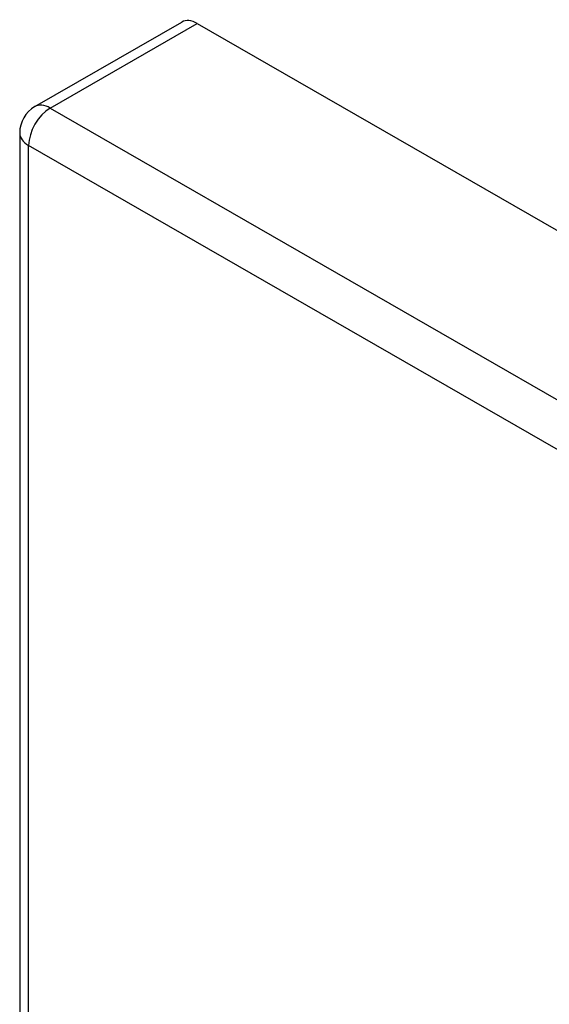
# Model space of a CAD drawing. Header units: inches. Extents: x 68.9 to 80.7, y 21.9 to 41.7.
# Tile 2 of 10: x 68.9 to 70.4, y 39 to 41.7. Entities that reach past the tile are written whole.
import ezdxf

# ---------------------------------------------------------------- set-up
doc = ezdxf.new("R2010")
doc.units = ezdxf.units.IN
doc.header["$MEASUREMENT"] = 0
doc.layers.add('Visible Edges(ANSI)', color=7, linetype='Continuous', lineweight=25)
doc.layers.add('Visible Tangent Edges(ANSI)', color=7, linetype='Continuous', lineweight=25)

msp = doc.modelspace()

# ---------------------------------------------------------------- linework, layer by layer
at = {"layer": 'Visible Edges(ANSI)'}
for p, q in [((68.9551, 41.4811), (69.3596, 41.714)), ((69.4015, 41.7099), (70.899, 40.8475)), ((68.913, 41.4083), (68.913, 28.3815))]:
    msp.add_line(p, q, dxfattribs=at)
msp.add_arc((68.997, 41.4083), 0.084, 119.936, 180, dxfattribs=at)
msp.add_ellipse((69.4015, 41.6412), major_axis=(-0.0419, 0.0728), ratio=0.578093, start_param=5.499721, end_param=6.283185, dxfattribs=at)
at = {"layer": 'Visible Tangent Edges(ANSI)'}
for p, q in [((68.997, 41.477), (69.4015, 41.7099)), ((68.997, 41.477), (70.5115, 40.6048)), ((70.5115, 40.4677), (68.9376, 41.3741)), ((68.9376, 28.3653), (68.9376, 41.3741))]:
    msp.add_line(p, q, dxfattribs=at)
for major_axis, ratio, start_param, end_param in [((-0.0419, -0.0728), 0.578093, 3.925057, 5.495853), ((-0.0419, 0.0728), 0.578093, 5.499721, 6.283185), ((-0.084, 0), 0.575862, 0, 0.785398)]:
    msp.add_ellipse((68.997, 41.4083), major_axis=major_axis, ratio=ratio, start_param=start_param, end_param=end_param, dxfattribs=at)

doc.saveas('drawing.dxf')
